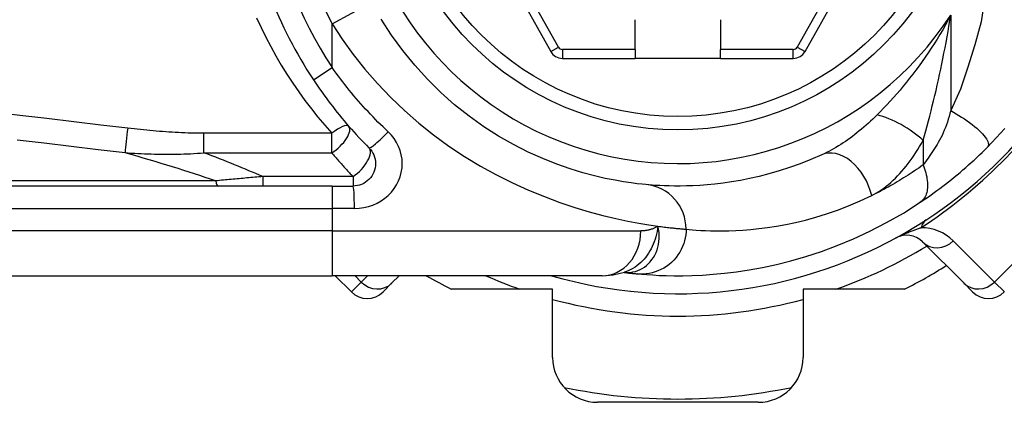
# Model space of a CAD drawing. Header units: inches. Extents: x 4 to 76.4, y 5.6 to 49.6.
# Tile 21 of 56: x 4.998 to 6.052, y 27.272 to 27.681. Entities that reach past the tile are written whole.
import ezdxf

# ---------------------------------------------------------------- set-up
doc = ezdxf.new("R2010")
doc.units = ezdxf.units.IN
doc.header["$LTSCALE"] = 4.856739
doc.header["$MEASUREMENT"] = 0
doc.layers.add('Visible Edges(ANSI)', color=7, linetype='Continuous', lineweight=25)
doc.layers.add('Visible Tangent Edges(ANSI)', color=7, linetype='Continuous', lineweight=25)

msp = doc.modelspace()

# ---------------------------------------------------------------- linework, layer by layer
at = {"layer": 'Visible Edges(ANSI)'}
for p, q in [((5.4423, 27.8682), (5.5662, 27.6474)), ((5.8384, 27.6474), (5.9622, 27.8682)), ((5.6567, 27.6496), (5.6567, 27.6814)), ((5.7478, 27.6814), (5.7478, 27.6496)), ((5.6567, 27.6496), (5.6567, 27.64)), ((5.7478, 27.64), (5.7478, 27.6496)), ((5.5787, 27.64), (5.6567, 27.64)), ((5.7478, 27.64), (5.6567, 27.64)), ((5.7478, 27.64), (5.8258, 27.64)), ((5.3321, 27.5034), (4.5409, 27.5034)), ((5.3321, 27.5034), (5.3545, 27.5034)), ((5.9642, 27.4437), (6.0083, 27.3996)), ((5.6446, 27.4109), (5.6447, 27.4109)), ((4.5409, 27.4074), (5.3321, 27.4074)), ((5.6213, 27.4074), (5.3321, 27.4074)), ((5.3354, 27.4074), (5.3527, 27.39)), ((5.3962, 27.3996), (5.3867, 27.39)), ((5.3962, 27.3996), (5.404, 27.4074)), ((6.0178, 27.39), (6.0083, 27.3996)), ((5.5682, 27.393), (5.4596, 27.393)), ((5.5682, 27.3199), (5.5682, 27.393)), ((5.8363, 27.393), (5.8363, 27.3199)), ((5.9449, 27.393), (5.8363, 27.393)), ((5.7884, 27.2719), (5.6162, 27.2719))]:
    msp.add_line(p, q, dxfattribs=at)
at = {"layer": 'Visible Edges(ANSI)', "flags": 128}
for points in [[(5.6681, 27.5049), (5.6642, 27.5053), (5.6588, 27.5059), (5.6522, 27.5068), (5.6442, 27.5079), (5.635, 27.5095), (5.6246, 27.5115), (5.6131, 27.5142), (5.6005, 27.5176), (5.5869, 27.5217), (5.5726, 27.5268), (5.5576, 27.5328), (5.5421, 27.5398), (5.5262, 27.5478), (5.5103, 27.5568), (5.4944, 27.5669), (5.4787, 27.5781), (5.4633, 27.5904), (5.4485, 27.6036), (5.4342, 27.6178), (5.4206, 27.6327), (5.4077, 27.6485), (5.3956, 27.665), (5.3845, 27.6821)], [(5.3121, 27.6171), (5.3143, 27.6138), (5.3165, 27.6106), (5.3187, 27.6073), (5.321, 27.6041), (5.3232, 27.6009), (5.3256, 27.5978), (5.3279, 27.5946), (5.3303, 27.5915), (5.3327, 27.5884), (5.3351, 27.5853), (5.3375, 27.5822), (5.34, 27.5791), (5.3425, 27.5761), (5.345, 27.5731), (5.3476, 27.5701), (5.3501, 27.5672), (5.3527, 27.5642), (5.3554, 27.5613), (5.358, 27.5584), (5.3607, 27.5555), (5.3633, 27.5527), (5.366, 27.5499), (5.3688, 27.5471), (5.3715, 27.5443)], [(6.0337, 27.545), (6.0525, 27.565)], [(5.3715, 27.5443), (5.3731, 27.5426), (5.3745, 27.5407), (5.3757, 27.5387), (5.3767, 27.5366), (5.3775, 27.5343), (5.3781, 27.5321), (5.3784, 27.5297), (5.3785, 27.5274), (5.3784, 27.525), (5.3781, 27.5227), (5.3775, 27.5204), (5.3767, 27.5182), (5.3757, 27.516), (5.3745, 27.514), (5.3731, 27.5121), (5.3715, 27.5104), (5.3698, 27.5088), (5.3679, 27.5074), (5.3659, 27.5062), (5.3637, 27.5052), (5.3615, 27.5044), (5.3592, 27.5038), (5.3569, 27.5035), (5.3545, 27.5034)], [(5.8564, 27.5368), (5.8446, 27.5317), (5.8331, 27.5271), (5.8217, 27.5231), (5.8106, 27.5195), (5.7997, 27.5164), (5.7892, 27.5137), (5.779, 27.5114), (5.7692, 27.5094), (5.7597, 27.5078), (5.7507, 27.5065), (5.742, 27.5055), (5.7337, 27.5047), (5.7259, 27.5041), (5.7184, 27.5037), (5.7114, 27.5035), (5.7048, 27.5034), (5.6987, 27.5034), (5.693, 27.5035), (5.6877, 27.5036), (5.6829, 27.5038), (5.6785, 27.5041), (5.6746, 27.5044), (5.6711, 27.5047), (5.6681, 27.5049)], [(5.9618, 27.486), (5.9647, 27.4879), (5.9676, 27.4899), (5.9706, 27.492), (5.9736, 27.4941), (5.9766, 27.4963), (5.9797, 27.4985), (5.9827, 27.5008), (5.9858, 27.5031), (5.9889, 27.5055), (5.992, 27.5079), (5.9951, 27.5104), (5.9982, 27.5129), (6.0013, 27.5154), (6.0044, 27.518), (6.0074, 27.5206), (6.0105, 27.5232), (6.0135, 27.5259), (6.0164, 27.5286), (6.0194, 27.5312), (6.0223, 27.534), (6.0252, 27.5367), (6.0281, 27.5394), (6.0309, 27.5422), (6.0337, 27.545)], [(5.6593, 27.4094), (5.6638, 27.409), (5.6692, 27.4086), (5.6753, 27.4082), (5.6822, 27.4078), (5.6899, 27.4075), (5.6984, 27.4074), (5.7077, 27.4074), (5.7177, 27.4076), (5.7285, 27.4081), (5.7399, 27.4089), (5.7522, 27.4101), (5.7651, 27.4116), (5.7787, 27.4137), (5.7929, 27.4163), (5.8078, 27.4194), (5.8233, 27.4233), (5.8393, 27.4279), (5.8559, 27.4333), (5.8728, 27.4396), (5.8902, 27.4468), (5.9079, 27.455), (5.9258, 27.4642), (5.9438, 27.4745), (5.9618, 27.486)], [(5.6213, 27.4074), (5.6329, 27.4082), (5.645, 27.4111)], [(5.6447, 27.4109), (5.6455, 27.4108), (5.6462, 27.4107), (5.647, 27.4107), (5.6478, 27.4106), (5.6485, 27.4105), (5.6492, 27.4104), (5.6499, 27.4103), (5.6506, 27.4102), (5.6513, 27.4102), (5.6519, 27.4101), (5.6526, 27.41), (5.6532, 27.41), (5.6538, 27.4099), (5.6544, 27.4098), (5.6549, 27.4098), (5.6555, 27.4097), (5.656, 27.4097), (5.6565, 27.4096), (5.657, 27.4096), (5.6575, 27.4095), (5.658, 27.4095), (5.6584, 27.4094), (5.6589, 27.4094), (5.6593, 27.4094)]]:
    msp.add_lwpolyline(points, dxfattribs=at)
at = {"layer": 'Visible Edges(ANSI)'}
msp.add_circle((5.7023, 27.8753), 0.3119, dxfattribs=at)
for centre, radius, start, end in [((5.7023, 27.8753), 0.4679, 188.4133, 213.4963), ((5.7023, 27.8753), 0.4871, 253.8612, 343.6482), ((5.5787, 27.6544), 0.0144, 209.2912, 270), ((5.8258, 27.6544), 0.0144, 270, 330.7088), ((5.9472, 27.4267), 0.024, 45, 118.6389), ((5.7023, 27.8753), 0.5399, 296.7049, 302.1604), ((5.7023, 27.8753), 0.5399, 240.0736, 243.2951), ((5.3697, 27.407), 0.024, 225, 315), ((6.0348, 27.407), 0.024, 225, 315), ((5.6162, 27.3199), 0.048, 180, 270), ((5.7884, 27.3199), 0.048, 270, 0), ((5.7023, 27.8753), 0.5999, 258.2772, 281.7228)]:
    msp.add_arc(centre, radius, start, end, dxfattribs=at)
at = {"layer": 'Visible Tangent Edges(ANSI)'}
for p, q in [((5.5745, 27.6521), (5.4506, 27.8729)), ((5.9539, 27.8729), (5.83, 27.6521)), ((5.3321, 27.6771), (5.3744, 27.6997)), ((5.9944, 27.6864), (5.9944, 27.5841)), ((5.3321, 27.6303), (5.3321, 27.6771)), ((5.5662, 27.6474), (5.5745, 27.6521)), ((5.83, 27.6521), (5.8384, 27.6474)), ((5.5787, 27.6496), (5.5787, 27.64)), ((5.6567, 27.6496), (5.5787, 27.6496)), ((5.8258, 27.6496), (5.7478, 27.6496)), ((5.8258, 27.64), (5.8258, 27.6496)), ((5.3121, 27.6171), (5.3321, 27.6303)), ((5.3317, 27.5598), (5.1949, 27.5598)), ((5.1949, 27.539), (5.1949, 27.5598)), ((5.3317, 27.539), (5.3317, 27.5598)), ((5.9648, 27.5523), (5.9648, 27.5259)), ((5.1949, 27.539), (5.3317, 27.539)), ((6.1769, 27.5363), (6.0412, 27.4006)), ((5.2075, 27.509), (4.5381, 27.509)), ((5.2578, 27.5135), (5.2578, 27.5034)), ((5.3545, 27.5135), (5.2578, 27.5135)), ((5.3321, 27.5034), (5.3321, 27.4794)), ((5.3545, 27.5135), (5.3545, 27.5034)), ((4.5409, 27.4794), (5.3321, 27.4794)), ((5.356, 27.4794), (5.3321, 27.4794)), ((5.3321, 27.4794), (5.3321, 27.4554)), ((5.3321, 27.4554), (4.5409, 27.4554)), ((5.3321, 27.4554), (5.6626, 27.4554)), ((5.3321, 27.4554), (5.3321, 27.4074)), ((6.0412, 27.4006), (5.9971, 27.4447)), ((5.3527, 27.39), (5.3633, 27.4006)), ((5.3633, 27.4006), (5.3566, 27.4074)), ((5.3701, 27.4074), (5.3633, 27.4006)), ((6.0412, 27.4006), (6.0518, 27.39))]:
    msp.add_line(p, q, dxfattribs=at)
at = {"layer": 'Visible Tangent Edges(ANSI)', "flags": 128}
for points in [[(6.0307, 27.7035), (6.0269, 27.679), (6.0201, 27.6545), (6.0128, 27.6306), (6.005, 27.6072), (5.9944, 27.5841)], [(5.2513, 27.6835), (5.2561, 27.6731), (5.2612, 27.6628), (5.2665, 27.6527), (5.272, 27.6427), (5.2777, 27.6328), (5.2837, 27.6231), (5.2899, 27.6136), (5.2964, 27.6042), (5.303, 27.595), (5.3099, 27.5859), (5.3169, 27.5771), (5.3242, 27.5684), (5.3317, 27.5598)], [(5.9944, 27.6864), (5.9916, 27.6811), (5.9887, 27.6759), (5.9858, 27.6707), (5.9828, 27.6656), (5.9798, 27.6606), (5.9767, 27.6557), (5.9735, 27.6508), (5.9703, 27.646), (5.9671, 27.6413), (5.9638, 27.6366), (5.9605, 27.632), (5.9572, 27.6275), (5.9538, 27.6231), (5.9504, 27.6187), (5.947, 27.6144), (5.9436, 27.6102), (5.9401, 27.6061), (5.9366, 27.602), (5.9331, 27.598), (5.9296, 27.5941), (5.9261, 27.5903), (5.9226, 27.5866), (5.9191, 27.583), (5.9156, 27.5795)], [(5.9648, 27.5523), (5.9663, 27.5573), (5.9677, 27.5625), (5.9692, 27.5677), (5.9706, 27.573), (5.972, 27.5783), (5.9734, 27.5837), (5.9747, 27.5892), (5.9761, 27.5947), (5.9774, 27.6002), (5.9787, 27.6057), (5.98, 27.6113), (5.9813, 27.6169), (5.9825, 27.6226), (5.9837, 27.6283), (5.9849, 27.634), (5.9861, 27.6397), (5.9872, 27.6455), (5.9883, 27.6513), (5.9894, 27.6571), (5.9905, 27.6629), (5.9915, 27.6687), (5.9925, 27.6746), (5.9935, 27.6805), (5.9944, 27.6864)], [(5.3321, 27.6771), (5.3429, 27.6604), (5.3547, 27.6441), (5.3673, 27.6283), (5.3807, 27.613), (5.3948, 27.5983), (5.4095, 27.5842), (5.4249, 27.5708), (5.4408, 27.5581), (5.4572, 27.5462), (5.4739, 27.535), (5.491, 27.5247), (5.5082, 27.5153), (5.5254, 27.5068), (5.5425, 27.499), (5.5594, 27.4921), (5.5759, 27.4859), (5.5919, 27.4805), (5.6073, 27.4758), (5.6219, 27.4719), (5.6357, 27.4686), (5.6486, 27.4659), (5.6604, 27.4636), (5.6712, 27.4618), (5.681, 27.4604)], [(5.3922, 27.5613), (5.3895, 27.5639), (5.3867, 27.5666), (5.384, 27.5692), (5.3812, 27.5719), (5.3786, 27.5747), (5.3759, 27.5774), (5.3732, 27.5802), (5.3706, 27.583), (5.368, 27.5858), (5.3654, 27.5886), (5.3629, 27.5915), (5.3604, 27.5943), (5.3579, 27.5972), (5.3554, 27.6001), (5.3529, 27.6031), (5.3505, 27.606), (5.3481, 27.609), (5.3457, 27.612), (5.3434, 27.615), (5.3411, 27.618), (5.3388, 27.6211), (5.3365, 27.6241), (5.3343, 27.6272), (5.3321, 27.6303)], [(5.1133, 27.5653), (5.0844, 27.5687), (5.0556, 27.5721), (5.0267, 27.5755), (4.9978, 27.5789), (4.969, 27.5823)], [(5.9156, 27.5795), (5.9133, 27.5772), (5.9109, 27.575), (5.9086, 27.5727), (5.9062, 27.5706), (5.9038, 27.5684), (5.9014, 27.5663), (5.8989, 27.5643), (5.8965, 27.5623), (5.894, 27.5603), (5.8916, 27.5584), (5.8891, 27.5565), (5.8866, 27.5547), (5.8841, 27.5529), (5.8816, 27.5512), (5.8791, 27.5495), (5.8766, 27.5479), (5.8741, 27.5463), (5.8715, 27.5448), (5.869, 27.5433), (5.8665, 27.5419), (5.8639, 27.5405), (5.8614, 27.5392), (5.8589, 27.538), (5.8564, 27.5368)], [(5.9944, 27.5841), (5.9936, 27.5809), (5.9927, 27.5778), (5.9918, 27.5748), (5.9908, 27.5718), (5.9898, 27.5688), (5.9887, 27.5659), (5.9875, 27.5631), (5.9863, 27.5603), (5.9851, 27.5576), (5.9838, 27.555), (5.9825, 27.5525), (5.9811, 27.5501), (5.9798, 27.5478), (5.9784, 27.5456), (5.977, 27.5434), (5.9756, 27.5413), (5.9742, 27.5392), (5.9728, 27.5371), (5.9715, 27.5351), (5.9701, 27.5332), (5.9688, 27.5313), (5.9674, 27.5294), (5.9661, 27.5276), (5.9648, 27.5259)], [(5.9944, 27.5841), (5.9973, 27.5825), (6.0002, 27.5808), (6.0032, 27.579), (6.0061, 27.5771), (6.009, 27.5752), (6.0119, 27.5733), (6.0146, 27.5713), (6.0173, 27.5692), (6.0199, 27.5672), (6.0223, 27.5652), (6.0245, 27.5632), (6.0266, 27.5612), (6.0284, 27.5593), (6.03, 27.5575), (6.0314, 27.5557), (6.0326, 27.554), (6.0335, 27.5525), (6.0341, 27.551), (6.0346, 27.5497), (6.0348, 27.5485), (6.0348, 27.5475), (6.0346, 27.5465), (6.0342, 27.5457), (6.0337, 27.545)], [(5.1949, 27.5598), (5.1915, 27.5598), (5.1881, 27.5599), (5.1847, 27.5599), (5.1813, 27.56), (5.1778, 27.5601), (5.1744, 27.5603), (5.171, 27.5604), (5.1676, 27.5606), (5.1642, 27.5608), (5.1608, 27.561), (5.1574, 27.5612), (5.154, 27.5614), (5.1506, 27.5617), (5.1472, 27.5619), (5.1438, 27.5622), (5.1404, 27.5625), (5.137, 27.5628), (5.1336, 27.5631), (5.1302, 27.5635), (5.1268, 27.5638), (5.1234, 27.5642), (5.12, 27.5646), (5.1166, 27.5649), (5.1133, 27.5653)], [(5.356, 27.4794), (5.3611, 27.4796), (5.366, 27.4803), (5.3709, 27.4814), (5.3757, 27.483), (5.3802, 27.4851), (5.3845, 27.4875), (5.3885, 27.4903), (5.3922, 27.4934), (5.3956, 27.4969), (5.3985, 27.5007), (5.4011, 27.5047), (5.4033, 27.509), (5.405, 27.5134), (5.4062, 27.518), (5.407, 27.5227), (5.4072, 27.5274), (5.407, 27.5321), (5.4062, 27.5368), (5.4049, 27.5413), (5.4032, 27.5458), (5.4011, 27.55), (5.3985, 27.5541), (5.3956, 27.5578), (5.3922, 27.5613)], [(4.995, 27.553), (5.0239, 27.5495), (5.0527, 27.546), (5.0816, 27.5426), (5.1104, 27.5391)], [(5.9098, 27.4931), (5.9124, 27.4945), (5.915, 27.496), (5.9176, 27.4976), (5.9202, 27.4993), (5.9228, 27.5011), (5.9253, 27.5031), (5.9278, 27.5051), (5.9303, 27.5073), (5.9327, 27.5095), (5.9351, 27.5118), (5.9375, 27.5143), (5.9398, 27.5168), (5.9421, 27.5193), (5.9444, 27.522), (5.9466, 27.5247), (5.9488, 27.5275), (5.951, 27.5304), (5.9531, 27.5333), (5.9551, 27.5364), (5.9572, 27.5394), (5.9592, 27.5426), (5.9611, 27.5458), (5.963, 27.549), (5.9648, 27.5523)], [(5.1104, 27.5391), (5.1139, 27.5389), (5.1174, 27.5386), (5.1209, 27.5384), (5.1243, 27.5383), (5.1278, 27.5381), (5.1313, 27.5379), (5.1348, 27.5378), (5.1383, 27.5377), (5.1418, 27.5376), (5.1453, 27.5375), (5.1488, 27.5375), (5.1523, 27.5374), (5.1559, 27.5374), (5.1594, 27.5374), (5.1629, 27.5375), (5.1665, 27.5375), (5.17, 27.5376), (5.1735, 27.5377), (5.1771, 27.5378), (5.1806, 27.538), (5.1842, 27.5382), (5.1878, 27.5384), (5.1913, 27.5387), (5.1949, 27.539)], [(5.3317, 27.539), (5.3326, 27.5379), (5.3335, 27.5368), (5.3344, 27.5357), (5.3354, 27.5346), (5.3363, 27.5335), (5.3373, 27.5324), (5.3382, 27.5314), (5.3391, 27.5303), (5.3401, 27.5292), (5.341, 27.5281), (5.342, 27.5271), (5.3429, 27.526), (5.3439, 27.525), (5.3448, 27.5239), (5.3458, 27.5228), (5.3468, 27.5218), (5.3477, 27.5208), (5.3487, 27.5197), (5.3497, 27.5187), (5.3506, 27.5176), (5.3516, 27.5166), (5.3526, 27.5156), (5.3536, 27.5146), (5.3545, 27.5135)], [(5.9648, 27.5259), (5.9625, 27.5243), (5.9602, 27.5226), (5.9579, 27.5211), (5.9555, 27.5195), (5.9532, 27.518), (5.951, 27.5165), (5.9487, 27.515), (5.9464, 27.5135), (5.944, 27.5121), (5.9417, 27.5107), (5.9394, 27.5093), (5.9371, 27.5079), (5.9348, 27.5065), (5.9325, 27.5052), (5.9302, 27.5039), (5.928, 27.5026), (5.9257, 27.5013), (5.9234, 27.5001), (5.9211, 27.4989), (5.9188, 27.4977), (5.9166, 27.4965), (5.9143, 27.4954), (5.912, 27.4942), (5.9098, 27.4931)], [(5.9648, 27.5259), (5.9656, 27.5239), (5.9664, 27.5218), (5.9671, 27.5197), (5.9677, 27.5176), (5.9682, 27.5155), (5.9687, 27.5134), (5.969, 27.5114), (5.9693, 27.5093), (5.9695, 27.5073), (5.9696, 27.5053), (5.9696, 27.5034), (5.9695, 27.5015), (5.9693, 27.4997), (5.9691, 27.498), (5.9687, 27.4964), (5.9682, 27.4948), (5.9677, 27.4934), (5.967, 27.492), (5.9663, 27.4907), (5.9656, 27.4896), (5.9647, 27.4885), (5.9638, 27.4876), (5.9628, 27.4867), (5.9618, 27.486)], [(5.2578, 27.5135), (5.2557, 27.5133), (5.2536, 27.5131), (5.2515, 27.5129), (5.2494, 27.5127), (5.2473, 27.5125), (5.2452, 27.5124), (5.243, 27.5122), (5.2409, 27.512), (5.2388, 27.5118), (5.2367, 27.5116), (5.2346, 27.5114), (5.2325, 27.5112), (5.2304, 27.511), (5.2283, 27.5108), (5.2262, 27.5106), (5.2241, 27.5104), (5.222, 27.5103), (5.2199, 27.5101), (5.2179, 27.5099), (5.2158, 27.5097), (5.2137, 27.5095), (5.2116, 27.5093), (5.2095, 27.5091), (5.2075, 27.509)], [(5.7111, 27.4571), (5.7142, 27.4568), (5.7179, 27.4565), (5.722, 27.4562), (5.7267, 27.4559), (5.7317, 27.4557), (5.7373, 27.4555), (5.7433, 27.4554), (5.7498, 27.4554), (5.7568, 27.4555), (5.7642, 27.4558), (5.772, 27.4562), (5.7803, 27.4569), (5.7891, 27.4578), (5.7982, 27.4589), (5.8077, 27.4604), (5.8177, 27.4622), (5.8281, 27.4644), (5.8388, 27.467), (5.8499, 27.47), (5.8614, 27.4736), (5.8731, 27.4776), (5.8851, 27.4822), (5.8974, 27.4874), (5.9098, 27.4931)], [(5.681, 27.4604), (5.6805, 27.4575), (5.68, 27.4546), (5.6794, 27.4518), (5.6787, 27.4491), (5.6779, 27.4464), (5.677, 27.4438), (5.676, 27.4412), (5.6749, 27.4387), (5.6737, 27.4362), (5.6724, 27.4339), (5.671, 27.4316), (5.6695, 27.4293), (5.6679, 27.4272), (5.6662, 27.4252), (5.6644, 27.4233), (5.6625, 27.4214), (5.6605, 27.4197), (5.6585, 27.4181), (5.6564, 27.4166), (5.6542, 27.4152), (5.652, 27.414), (5.6497, 27.4129), (5.6473, 27.4119), (5.645, 27.4111)], [(5.6462, 27.4108), (5.6489, 27.4108), (5.6515, 27.411), (5.6542, 27.4114), (5.6568, 27.412), (5.6593, 27.4129), (5.6618, 27.4139), (5.6642, 27.4152), (5.6665, 27.4167), (5.6687, 27.4184), (5.6707, 27.4203), (5.6727, 27.4223), (5.6745, 27.4246), (5.6761, 27.427), (5.6776, 27.4295), (5.6789, 27.4322), (5.68, 27.435), (5.6809, 27.4379), (5.6816, 27.4409), (5.682, 27.4441), (5.6823, 27.4472), (5.6823, 27.4505), (5.6821, 27.4538), (5.6817, 27.4571), (5.681, 27.4604)], [(5.7111, 27.4571), (5.711, 27.4542), (5.7107, 27.4511), (5.7102, 27.448), (5.7095, 27.4449), (5.7085, 27.4417), (5.7073, 27.4386), (5.7059, 27.4355), (5.7043, 27.4325), (5.7024, 27.4296), (5.7003, 27.4268), (5.698, 27.4242), (5.6956, 27.4217), (5.6929, 27.4194), (5.6901, 27.4174), (5.6872, 27.4155), (5.6841, 27.4139), (5.681, 27.4125), (5.6779, 27.4114), (5.6747, 27.4105), (5.6715, 27.4098), (5.6684, 27.4094), (5.6653, 27.4092), (5.6622, 27.4092), (5.6593, 27.4094)], [(5.681, 27.4604), (5.6803, 27.46), (5.6796, 27.4596), (5.6789, 27.4592), (5.6782, 27.4589), (5.6775, 27.4585), (5.6768, 27.4582), (5.6761, 27.4579), (5.6753, 27.4576), (5.6746, 27.4573), (5.6738, 27.4571), (5.6731, 27.4568), (5.6723, 27.4566), (5.6716, 27.4564), (5.6708, 27.4562), (5.67, 27.4561), (5.6692, 27.4559), (5.6684, 27.4558), (5.6676, 27.4557), (5.6668, 27.4556), (5.6659, 27.4555), (5.6651, 27.4554), (5.6643, 27.4554), (5.6634, 27.4554), (5.6626, 27.4554)], [(5.681, 27.4604), (5.6827, 27.4602), (5.6845, 27.4599), (5.6862, 27.4597), (5.6878, 27.4595), (5.6894, 27.4593), (5.691, 27.4591), (5.6925, 27.459), (5.694, 27.4588), (5.6954, 27.4586), (5.6968, 27.4585), (5.6981, 27.4583), (5.6994, 27.4582), (5.7006, 27.4581), (5.7018, 27.458), (5.7029, 27.4579), (5.704, 27.4578), (5.7051, 27.4577), (5.7061, 27.4576), (5.707, 27.4575), (5.7079, 27.4574), (5.7088, 27.4573), (5.7096, 27.4573), (5.7104, 27.4572), (5.7111, 27.4571)], [(5.9357, 27.4478), (5.9378, 27.4489), (5.9394, 27.4496), (5.9407, 27.4503), (5.942, 27.4508), (5.9433, 27.4514), (5.9445, 27.4519), (5.9456, 27.4524), (5.9468, 27.4529), (5.9479, 27.4533), (5.949, 27.4538), (5.95, 27.4542), (5.9511, 27.4546), (5.9521, 27.455), (5.9531, 27.4554), (5.9541, 27.4558), (5.9551, 27.4562), (5.9561, 27.4565), (5.957, 27.4569), (5.958, 27.4572), (5.9589, 27.4576), (5.9599, 27.4579), (5.9608, 27.4582), (5.9617, 27.4585), (5.9626, 27.4588)], [(5.6447, 27.4109), (5.6447, 27.4109), (5.6447, 27.4109), (5.6448, 27.4109), (5.6448, 27.4109), (5.6449, 27.4109), (5.6449, 27.4109), (5.645, 27.4109), (5.645, 27.4109), (5.6451, 27.4109), (5.6452, 27.4109), (5.6452, 27.4109), (5.6453, 27.4109), (5.6453, 27.4109), (5.6454, 27.4109), (5.6455, 27.4109), (5.6456, 27.4109), (5.6456, 27.4109), (5.6457, 27.4109), (5.6458, 27.4108), (5.6459, 27.4108), (5.646, 27.4108), (5.646, 27.4108), (5.6461, 27.4108), (5.6462, 27.4108)]]:
    msp.add_lwpolyline(points, dxfattribs=at)
at = {"layer": 'Visible Tangent Edges(ANSI)'}
msp.add_circle((5.7023, 27.8753), 0.2975, dxfattribs=at)
for centre, radius, start, end in [((5.7023, 27.8753), 0.3479, 32.8812, 327.1188), ((5.7023, 27.8753), 0.4199, 151.8328, 208.1672), ((5.7023, 27.8753), 0.4439, 188.4133, 213.4963), ((5.5787, 27.6544), 0.0048, 209.2912, 270), ((5.8258, 27.6544), 0.0048, 270, 330.7088), ((5.6704, 27.9071), 0.5351, 303.0901, 326.9099), ((5.9631, 27.4108), 0.048, 45, 90.6587), ((5.7023, 27.8753), 0.5111, 289.3241, 301.4236), ((5.7023, 27.8753), 0.5111, 246.2758, 250.6759), ((5.7023, 27.8753), 0.5111, 254.7906, 285.2094)]:
    msp.add_arc(centre, radius, start, end, dxfattribs=at)
for centre, major_axis, ratio, start_param, end_param in [((5.9352, 27.5523), (0.0414, -0.0242), 0.367954, 1.008544, 2.26339), ((5.3317, 27.5518), (0.0181, 0.0158), 0.257129, 0, 1.350045), ((5.3317, 27.5518), (0.0181, 0.0158), 0.431187, 4.352465, 6.283185), ((5.1133, 27.5575), (0.0029, 0.0238), 0.041071, 1.240547, 2.457785), ((5.3885, 27.5613), (-0.017, -0.017), 0.111497, 0, 1.681769), ((0.9295, 27.8017), (4.4765, -0.4129), 0.074886, 0.305987, 0.372439), ((0.9409, 27.8753), (4.4764, -0.4885), 0.088107, 0.277502, 0.326292), ((5.3545, 27.5274), (0.017, 0.017), 0.446023, 4.292626, 6.283185), ((5.8763, 27.4931), (-0.0199, 0.0437), 0.663135, 4.419079, 6.283185), ((5.2103, 27.5274), (0, -0.024), 0.183721, 5.58589, 6.283185), ((5.3545, 27.4794), (0, 0.024), 0.062411, 4.712389, 6.283185), ((5.6637, 27.4571), (0.0044, 0.0478), 0.987056, 4.803178, 6.283185), ((5.9944, 27.427), (-0.0262, 0.0402), 0.48633, 0, 0.409204), ((5.6213, 27.4554), (0, -0.048), 0.860915, 0, 1.570796), ((5.9811, 27.4607), (-0.017, -0.017), 0.937622, 0, 1.570796), ((5.6291, 27.1715), (0.0152, 0.2395), 0.394768, 6.26267, 6.279105), ((5.3792, 27.4165), (0.017, -0.017), 0.937622, 4.712389, 6.283185), ((6.0253, 27.4165), (-0.017, -0.017), 0.937622, 0, 1.570796)]:
    msp.add_ellipse(centre, major_axis=major_axis, ratio=ratio, start_param=start_param, end_param=end_param, dxfattribs=at)

doc.saveas('drawing.dxf')
